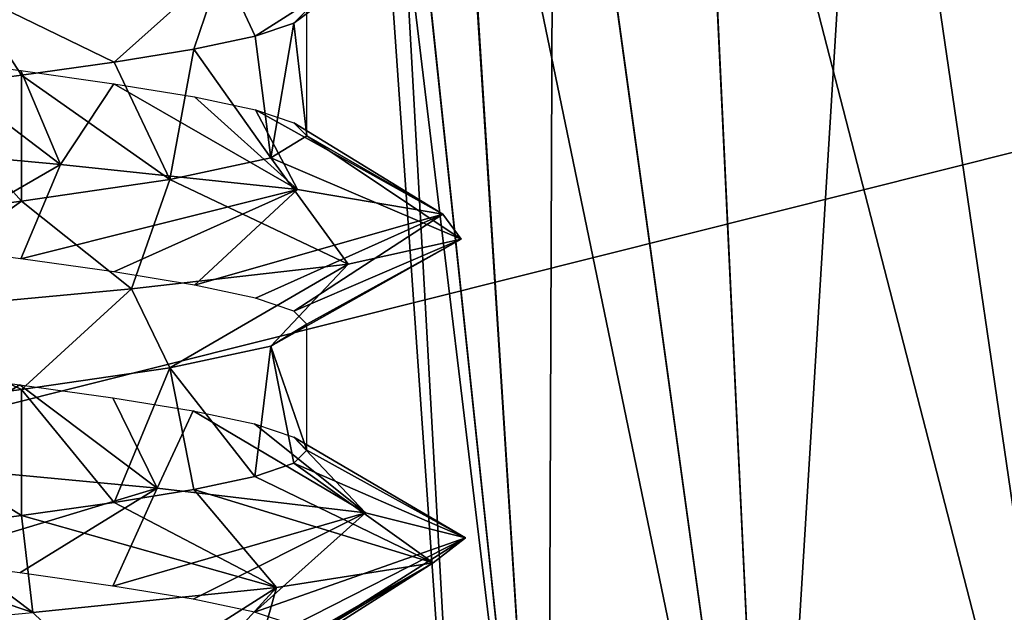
# Model space of a CAD drawing. Header units: millimetres. Extents: x -96 to 96, y -34 to 18.
# Tile 159 of 192: x 50.32 to 53.45, y 3.58 to 5.47. Entities that reach past the tile are written whole.
import ezdxf

# ---------------------------------------------------------------- set-up
doc = ezdxf.new("R2010")
doc.units = ezdxf.units.MM
doc.header["$LTSCALE"] = 65.185185
for name, color, linetype in [('2', 7, 'CONTINUOUS'), ('26', 7, 'CONTINUOUS'), ('27', 7, 'CONTINUOUS'), ('547', 7, 'CONTINUOUS'), ('551', 7, 'CONTINUOUS'), ('552', 7, 'CONTINUOUS'), ('553', 7, 'CONTINUOUS'), ('554', 7, 'CONTINUOUS'), ('6', 7, 'CONTINUOUS'), ('739', 7, 'CONTINUOUS'), ('755', 7, 'CONTINUOUS'), ('756', 7, 'CONTINUOUS'), ('793', 7, 'CONTINUOUS')]:
    doc.layers.add(name, color=color, linetype=linetype)

msp = doc.modelspace()

# ---------------------------------------------------------------- linework, layer by layer
at = {"layer": '2', "color": 7, "linetype": 'Continuous'}
for points in [[(74, -27.5, 22.1466), (3.9737, 10.2026, 22.4756), (3.7894, -9.8053, 22.301), (74, -27.5, 22.1466)], [(74, 10.2026, 22.4756), (3.9737, 10.2026, 22.4756), (74, -27.5, 22.1466), (74, 10.2026, 22.4756)]]:
    msp.add_3dface(points, dxfattribs=at)
at = {"layer": '26', "color": 7, "linetype": 'Continuous'}
for points in [[(71.4, -2, 19.4), (-71.4, -2, 19.4), (71.4, 13.6, 19.8085), (71.4, -2, 19.4)], [(71.4, 13.6, 19.8085), (-71.4, -2, 19.4), (-71.4, 13.6, 19.8085), (71.4, 13.6, 19.8085)]]:
    msp.add_3dface(points, dxfattribs=at)
at = {"layer": '27', "color": 7, "linetype": 'Continuous'}
for points in [[(-71.4, -2, -19.4), (71.4, -2, -19.4), (-71.4, 13.6, -19.8085), (-71.4, -2, -19.4)], [(-71.4, 13.6, -19.8085), (71.4, -2, -19.4), (71.4, 13.6, -19.8085), (-71.4, 13.6, -19.8085)]]:
    msp.add_3dface(points, dxfattribs=at)
at = {"layer": '547', "linetype": 'Continuous'}
for points in [[(51.2311, 5.5, -30), (51.1895, 5.4585, -29.6826), (51.2311, 5.0992, -30), (51.2311, 5.5, -30)], [(51.1895, 5.4585, -29.6826), (51.066, 5.4166, -29.3842), (51.1165, 5.03, -29.4813), (51.1895, 5.4585, -29.6826)], [(51.2311, 5.0992, -30), (51.1895, 5.4585, -29.6826), (51.1165, 5.03, -29.4813), (51.2311, 5.0992, -30)], [(51.066, 5.4166, -29.3842), (50.8715, 5.3752, -29.1304), (51.1165, 5.03, -29.4813), (51.066, 5.4166, -29.3842)], [(50.8715, 5.3752, -29.1304), (50.6184, 5.3338, -28.9355), (50.7953, 4.961, -29.0603), (50.8715, 5.3752, -29.1304)], [(51.1165, 5.03, -29.4813), (50.8715, 5.3752, -29.1304), (50.7953, 4.961, -29.0603), (51.1165, 5.03, -29.4813)], [(50.6184, 5.3338, -28.9355), (50.3234, 5.2923, -28.8122), (50.7953, 4.961, -29.0603), (50.6184, 5.3338, -28.9355)], [(50.3234, 5.2923, -28.8122), (50.0041, 5.2505, -28.7689), (50.3233, 4.8915, -28.8121), (50.3234, 5.2923, -28.8122)], [(50.7953, 4.961, -29.0603), (50.3234, 5.2923, -28.8122), (50.3233, 4.8915, -28.8121), (50.7953, 4.961, -29.0603)], [(50.3233, 4.8915, -28.8121), (50.0041, 5.2505, -28.7689), (49.7928, 4.8223, -28.7865), (50.3233, 4.8915, -28.8121)], [(51.2311, 4.5, -30), (51.1165, 4.4308, -29.4813), (51.2311, 4.0992, -30), (51.2311, 4.5, -30)], [(51.1165, 4.4308, -29.4813), (50.7953, 4.3618, -29.0603), (51.0655, 4.0157, -29.3833), (51.1165, 4.4308, -29.4813)], [(51.1893, 4.0576, -29.682), (51.1165, 4.4308, -29.4813), (51.0655, 4.0157, -29.3833), (51.1893, 4.0576, -29.682)], [(51.2311, 4.0992, -30), (51.1165, 4.4308, -29.4813), (51.1893, 4.0576, -29.682), (51.2311, 4.0992, -30)], [(50.7953, 4.3618, -29.0603), (50.3233, 4.2923, -28.8121), (50.6178, 3.9329, -28.9352), (50.7953, 4.3618, -29.0603)], [(50.8709, 3.9743, -29.1299), (50.7953, 4.3618, -29.0603), (50.6178, 3.9329, -28.9352), (50.8709, 3.9743, -29.1299)], [(51.0655, 4.0157, -29.3833), (50.7953, 4.3618, -29.0603), (50.8709, 3.9743, -29.1299), (51.0655, 4.0157, -29.3833)], [(50.3233, 4.2923, -28.8121), (49.7928, 4.2231, -28.7865), (50.3227, 3.8914, -28.812), (50.3233, 4.2923, -28.8121)], [(50.6178, 3.9329, -28.9352), (50.3233, 4.2923, -28.8121), (50.3227, 3.8914, -28.812), (50.6178, 3.9329, -28.9352)], [(50.3227, 3.8914, -28.812), (49.7928, 4.2231, -28.7865), (50.004, 3.8497, -28.7689), (50.3227, 3.8914, -28.812)]]:
    msp.add_3dface(points, dxfattribs=at)
at = {"layer": '551', "linetype": 'Continuous'}
for points in [[(50.3181, 4.3076, -31.1893), (49.9093, 4.0578, -31.7476), (50.0012, 4.349, -31.2311), (50.3181, 4.3076, -31.1893)], [(50.7547, 3.9786, -31.5789), (49.9093, 4.0578, -31.7476), (50.3181, 4.3076, -31.1893), (50.7547, 3.9786, -31.5789)], [(50.6141, 4.2661, -31.067), (50.7547, 3.9786, -31.5789), (50.3181, 4.3076, -31.1893), (50.6141, 4.2661, -31.067)], [(50.8691, 4.2244, -30.872), (50.7547, 3.9786, -31.5789), (50.6141, 4.2661, -31.067), (50.8691, 4.2244, -30.872)], [(51.417, 3.8994, -31.027), (50.7547, 3.9786, -31.5789), (50.8691, 4.2244, -30.872), (51.417, 3.8994, -31.027)], [(51.0639, 4.1831, -30.6195), (51.417, 3.8994, -31.027), (50.8691, 4.2244, -30.872), (51.0639, 4.1831, -30.6195)], [(51.1888, 4.141, -30.3201), (51.417, 3.8994, -31.027), (51.0639, 4.1831, -30.6195), (51.1888, 4.141, -30.3201)], [(51.7354, 3.8202, -30.2259), (51.417, 3.8994, -31.027), (51.1888, 4.141, -30.3201), (51.7354, 3.8202, -30.2259)], [(51.2311, 4.0992, -30), (51.7354, 3.8202, -30.2259), (51.1888, 4.141, -30.3201), (51.2311, 4.0992, -30)], [(51.2311, 4.0992, -30), (51.1893, 4.0576, -29.682), (51.7354, 3.8202, -30.2259), (51.2311, 4.0992, -30)], [(51.1893, 4.0576, -29.682), (51.0655, 4.0157, -29.3833), (51.6326, 3.741, -29.3699), (51.1893, 4.0576, -29.682)], [(51.7354, 3.8202, -30.2259), (51.1893, 4.0576, -29.682), (51.6326, 3.741, -29.3699), (51.7354, 3.8202, -30.2259)], [(51.0655, 4.0157, -29.3833), (50.8709, 3.9743, -29.1299), (51.6326, 3.741, -29.3699), (51.0655, 4.0157, -29.3833)], [(50.8709, 3.9743, -29.1299), (50.6178, 3.9329, -28.9352), (51.1337, 3.6618, -28.6669), (50.8709, 3.9743, -29.1299)], [(51.6326, 3.741, -29.3699), (50.8709, 3.9743, -29.1299), (51.1337, 3.6618, -28.6669), (51.6326, 3.741, -29.3699)], [(50.6178, 3.9329, -28.9352), (50.3227, 3.8914, -28.812), (51.1337, 3.6618, -28.6669), (50.6178, 3.9329, -28.9352)], [(50.3227, 3.8914, -28.812), (50.004, 3.8497, -28.7689), (50.3596, 3.5825, -28.2874), (50.3227, 3.8914, -28.812)], [(51.1337, 3.6618, -28.6669), (50.3227, 3.8914, -28.812), (50.3596, 3.5825, -28.2874), (51.1337, 3.6618, -28.6669)], [(50.004, 3.8497, -28.7689), (49.687, 3.8083, -28.8094), (50.3596, 3.5825, -28.2874), (50.004, 3.8497, -28.7689)], [(50.3596, 3.5825, -28.2874), (49.687, 3.8083, -28.8094), (49.4983, 3.5033, -28.3235), (50.3596, 3.5825, -28.2874)]]:
    msp.add_3dface(points, dxfattribs=at)
at = {"layer": '552', "linetype": 'Continuous'}
for points in [[(49.9093, 4.0578, -31.7476), (50.7547, 3.9786, -31.5789), (50.0012, 3.7498, -31.2311), (49.9093, 4.0578, -31.7476)], [(50.0012, 3.7498, -31.2311), (50.7547, 3.9786, -31.5789), (50.3181, 3.7084, -31.1893), (50.0012, 3.7498, -31.2311)], [(50.3181, 3.7084, -31.1893), (50.7547, 3.9786, -31.5789), (50.6141, 3.6669, -31.067), (50.3181, 3.7084, -31.1893)], [(50.7547, 3.9786, -31.5789), (51.417, 3.8994, -31.027), (50.6141, 3.6669, -31.067), (50.7547, 3.9786, -31.5789)], [(50.6141, 3.6669, -31.067), (51.417, 3.8994, -31.027), (50.8691, 3.6253, -30.872), (50.6141, 3.6669, -31.067)], [(50.8691, 3.6253, -30.872), (51.417, 3.8994, -31.027), (51.0639, 3.5839, -30.6195), (50.8691, 3.6253, -30.872)], [(51.417, 3.8994, -31.027), (51.7354, 3.8202, -30.2259), (51.0639, 3.5839, -30.6195), (51.417, 3.8994, -31.027)], [(51.0639, 3.5839, -30.6195), (51.7354, 3.8202, -30.2259), (51.1888, 3.5419, -30.3201), (51.0639, 3.5839, -30.6195)], [(51.7354, 3.8202, -30.2259), (51.2311, 3.5, -30), (51.1888, 3.5419, -30.3201), (51.7354, 3.8202, -30.2259)], [(51.2311, 3.5, -30), (51.7354, 3.8202, -30.2259), (51.6326, 3.741, -29.3699), (51.2311, 3.5, -30)], [(51.0655, 3.4165, -29.3833), (51.6326, 3.741, -29.3699), (51.1337, 3.6618, -28.6669), (51.0655, 3.4165, -29.3833)], [(51.0655, 3.4165, -29.3833), (51.1893, 3.4584, -29.682), (51.6326, 3.741, -29.3699), (51.0655, 3.4165, -29.3833)], [(51.1893, 3.4584, -29.682), (51.2311, 3.5, -30), (51.6326, 3.741, -29.3699), (51.1893, 3.4584, -29.682)], [(50.6178, 3.3337, -28.9352), (51.1337, 3.6618, -28.6669), (50.3596, 3.5825, -28.2874), (50.6178, 3.3337, -28.9352)], [(50.6178, 3.3337, -28.9352), (50.8709, 3.3751, -29.1299), (51.1337, 3.6618, -28.6669), (50.6178, 3.3337, -28.9352)], [(50.8709, 3.3751, -29.1299), (51.0655, 3.4165, -29.3833), (51.1337, 3.6618, -28.6669), (50.8709, 3.3751, -29.1299)]]:
    msp.add_3dface(points, dxfattribs=at)
at = {"layer": '553', "linetype": 'Continuous'}
for points in [[(49.5851, 5.0877, -31.7001), (49.9993, 5.3493, -31.2311), (50.4472, 5.0085, -31.6919), (49.5851, 5.0877, -31.7001)], [(49.9993, 5.3493, -31.2311), (50.3209, 5.3072, -31.1885), (50.4472, 5.0085, -31.6919), (49.9993, 5.3493, -31.2311)], [(50.3209, 5.3072, -31.1885), (50.6165, 5.2657, -31.0656), (50.4472, 5.0085, -31.6919), (50.3209, 5.3072, -31.1885)], [(50.4472, 5.0085, -31.6919), (50.6165, 5.2657, -31.0656), (51.2007, 4.9292, -31.2731), (50.4472, 5.0085, -31.6919)], [(50.6165, 5.2657, -31.0656), (50.8731, 5.2237, -30.8679), (51.2007, 4.9292, -31.2731), (50.6165, 5.2657, -31.0656)], [(50.8731, 5.2237, -30.8679), (51.0677, 5.1821, -30.6129), (51.2007, 4.9292, -31.2731), (50.8731, 5.2237, -30.8679)], [(51.2007, 4.9292, -31.2731), (51.0677, 5.1821, -30.6129), (51.6629, 4.85, -30.5453), (51.2007, 4.9292, -31.2731)], [(51.0677, 5.1821, -30.6129), (51.1895, 5.1407, -30.3175), (51.6629, 4.85, -30.5453), (51.0677, 5.1821, -30.6129)], [(51.1895, 5.1407, -30.3175), (51.2311, 5.0992, -30), (51.6629, 4.85, -30.5453), (51.1895, 5.1407, -30.3175)], [(51.2311, 5.0992, -30), (51.1165, 5.03, -29.4813), (51.7215, 4.7708, -29.6853), (51.2311, 5.0992, -30)], [(51.6629, 4.85, -30.5453), (51.2311, 5.0992, -30), (51.7215, 4.7708, -29.6853), (51.6629, 4.85, -30.5453)], [(51.1165, 5.03, -29.4813), (50.7953, 4.961, -29.0603), (51.3623, 4.6916, -28.9015), (51.1165, 5.03, -29.4813)], [(51.7215, 4.7708, -29.6853), (51.1165, 5.03, -29.4813), (51.3623, 4.6916, -28.9015), (51.7215, 4.7708, -29.6853)], [(50.7953, 4.961, -29.0603), (50.3233, 4.8915, -28.8121), (50.6726, 4.6124, -28.3844), (50.7953, 4.961, -29.0603)], [(51.3623, 4.6916, -28.9015), (50.7953, 4.961, -29.0603), (50.6726, 4.6124, -28.3844), (51.3623, 4.6916, -28.9015)], [(50.3233, 4.8915, -28.8121), (49.7928, 4.8223, -28.7865), (49.8196, 4.5332, -28.2593), (50.3233, 4.8915, -28.8121)], [(50.6726, 4.6124, -28.3844), (50.3233, 4.8915, -28.8121), (49.8196, 4.5332, -28.2593), (50.6726, 4.6124, -28.3844)]]:
    msp.add_3dface(points, dxfattribs=at)
at = {"layer": '554', "linetype": 'Continuous'}
for points in [[(51.066, 5.4166, -29.3842), (51.5432, 5.7214, -29.1747), (50.9619, 5.6422, -28.5381), (51.066, 5.4166, -29.3842)], [(51.066, 5.4166, -29.3842), (51.1895, 5.4585, -29.6826), (51.5432, 5.7214, -29.1747), (51.066, 5.4166, -29.3842)], [(51.1895, 5.4585, -29.6826), (51.2311, 5.5, -30), (51.5432, 5.7214, -29.1747), (51.1895, 5.4585, -29.6826)], [(50.6184, 5.3338, -28.9355), (50.9619, 5.6422, -28.5381), (50.1472, 5.563, -28.2562), (50.6184, 5.3338, -28.9355)], [(50.6184, 5.3338, -28.9355), (50.8715, 5.3752, -29.1304), (50.9619, 5.6422, -28.5381), (50.6184, 5.3338, -28.9355)], [(50.8715, 5.3752, -29.1304), (51.066, 5.4166, -29.3842), (50.9619, 5.6422, -28.5381), (50.8715, 5.3752, -29.1304)], [(50.0041, 5.2505, -28.7689), (50.3234, 5.2923, -28.8122), (50.1472, 5.563, -28.2562), (50.0041, 5.2505, -28.7689)], [(50.3234, 5.2923, -28.8122), (50.6184, 5.3338, -28.9355), (50.1472, 5.563, -28.2562), (50.3234, 5.2923, -28.8122)], [(49.5851, 5.0877, -31.7001), (50.4472, 5.0085, -31.6919), (49.9993, 4.7501, -31.2311), (49.5851, 5.0877, -31.7001)], [(49.9993, 4.7501, -31.2311), (50.4472, 5.0085, -31.6919), (50.3209, 4.708, -31.1885), (49.9993, 4.7501, -31.2311)], [(50.4472, 5.0085, -31.6919), (51.2007, 4.9292, -31.2731), (50.3209, 4.708, -31.1885), (50.4472, 5.0085, -31.6919)], [(50.3209, 4.708, -31.1885), (51.2007, 4.9292, -31.2731), (50.6165, 4.6665, -31.0656), (50.3209, 4.708, -31.1885)], [(50.6165, 4.6665, -31.0656), (51.2007, 4.9292, -31.2731), (50.8731, 4.6245, -30.8679), (50.6165, 4.6665, -31.0656)], [(51.2007, 4.9292, -31.2731), (51.6629, 4.85, -30.5453), (50.8731, 4.6245, -30.8679), (51.2007, 4.9292, -31.2731)], [(50.8731, 4.6245, -30.8679), (51.6629, 4.85, -30.5453), (51.0677, 4.5829, -30.6129), (50.8731, 4.6245, -30.8679)], [(51.0677, 4.5829, -30.6129), (51.6629, 4.85, -30.5453), (51.1895, 4.5415, -30.3175), (51.0677, 4.5829, -30.6129)], [(51.6629, 4.85, -30.5453), (51.7215, 4.7708, -29.6853), (51.1895, 4.5415, -30.3175), (51.6629, 4.85, -30.5453)], [(51.1165, 4.4308, -29.4813), (51.2311, 4.5, -30), (51.7215, 4.7708, -29.6853), (51.1165, 4.4308, -29.4813)], [(51.1165, 4.4308, -29.4813), (51.7215, 4.7708, -29.6853), (51.3623, 4.6916, -28.9015), (51.1165, 4.4308, -29.4813)], [(51.7215, 4.7708, -29.6853), (51.2311, 4.5, -30), (51.1895, 4.5415, -30.3175), (51.7215, 4.7708, -29.6853)], [(50.7953, 4.3618, -29.0603), (51.3623, 4.6916, -28.9015), (50.6726, 4.6124, -28.3844), (50.7953, 4.3618, -29.0603)], [(50.7953, 4.3618, -29.0603), (51.1165, 4.4308, -29.4813), (51.3623, 4.6916, -28.9015), (50.7953, 4.3618, -29.0603)], [(50.3233, 4.2923, -28.8121), (50.6726, 4.6124, -28.3844), (49.8196, 4.5332, -28.2593), (50.3233, 4.2923, -28.8121)], [(50.3233, 4.2923, -28.8121), (50.7953, 4.3618, -29.0603), (50.6726, 4.6124, -28.3844), (50.3233, 4.2923, -28.8121)], [(49.7928, 4.2231, -28.7865), (50.3233, 4.2923, -28.8121), (49.8196, 4.5332, -28.2593), (49.7928, 4.2231, -28.7865)]]:
    msp.add_3dface(points, dxfattribs=at)
at = {"layer": '6', "color": 7, "linetype": 'Continuous'}
for points in [[(74, 10.2026, -22.4756), (74, -27.5, -22.1466), (3.6186, -27.5, -22.1466), (74, 10.2026, -22.4756)], [(3.8118, -7.4278, -22.3217), (74, 10.2026, -22.4756), (3.6186, -27.5, -22.1466), (3.8118, -7.4278, -22.3217)], [(3.9737, 10.2026, -22.4756), (74, 10.2026, -22.4756), (3.8118, -7.4278, -22.3217), (3.9737, 10.2026, -22.4756)]]:
    msp.add_3dface(points, dxfattribs=at)
at = {"layer": '739', "color": 7, "linetype": 'Continuous', "true_color": 0xe0f2ff}
for points in [[(51.9258, 7.4609, -2.7681), (23.1872, 4.4564, 18.6491), (66.3134, 8.965, -18.5704), (51.9258, 7.4609, -2.7681)], [(23.1872, 4.4564, 18.6491), (23.1872, 4.4564, -18.6491), (66.3134, 8.965, -18.5704), (23.1872, 4.4564, 18.6491)], [(23.1872, 4.4564, 18.6491), (63.6765, 8.6894, 4.0518), (66.3134, 8.965, 18.5704), (23.1872, 4.4564, 18.6491)], [(63.6765, 8.6894, 4.0518), (23.1872, 4.4564, 18.6491), (62.1119, 8.5258, 3.9912), (63.6765, 8.6894, 4.0518)], [(62.1119, 8.5258, 3.9912), (23.1872, 4.4564, 18.6491), (60.6854, 8.3767, 3.3495), (62.1119, 8.5258, 3.9912)], [(60.6854, 8.3767, 3.3495), (23.1872, 4.4564, 18.6491), (56.0959, 7.8969, 3.966), (60.6854, 8.3767, 3.3495)], [(56.0959, 7.8969, 3.966), (23.1872, 4.4564, 18.6491), (54.5866, 7.7391, 4.1019), (56.0959, 7.8969, 3.966)], [(54.5866, 7.7391, 4.1019), (23.1872, 4.4564, 18.6491), (53.1313, 7.5869, 3.6835), (54.5866, 7.7391, 4.1019)], [(53.1313, 7.5869, 3.6835), (23.1872, 4.4564, 18.6491), (51.9275, 7.4611, 2.7699), (53.1313, 7.5869, 3.6835)], [(51.9275, 7.4611, 2.7699), (23.1872, 4.4564, 18.6491), (51.1353, 7.3782, 1.4873), (51.9275, 7.4611, 2.7699)], [(51.1337, 7.3781, -1.4833), (23.1872, 4.4564, 18.6491), (51.9258, 7.4609, -2.7681), (51.1337, 7.3781, -1.4833)], [(51.1353, 7.3782, 1.4873), (23.1872, 4.4564, 18.6491), (50.8575, 7.3492), (51.1353, 7.3782, 1.4873)], [(50.8575, 7.3492), (23.1872, 4.4564, 18.6491), (51.1337, 7.3781, -1.4833), (50.8575, 7.3492)]]:
    msp.add_3dface(points, dxfattribs=at)
at = {"layer": '755', "color": 7, "linetype": 'Continuous', "true_color": 0xe0f2ff}
for points in [[(53.0138, 7.0781, 3.0086), (53.7563, 2, 3.0026), (53.6399, 7.1526, 3.3443), (53.0138, 7.0781, 3.0086)], [(52.466, 7.0128, 2.5579), (53.7563, 2, 3.0026), (53.0138, 7.0781, 3.0086), (52.466, 7.0128, 2.5579)], [(52.0172, 6.9594, 2.0099), (52.7019, 2, 2.2981), (52.466, 7.0128, 2.5579), (52.0172, 6.9594, 2.0099)], [(52.7019, 2, 2.2981), (53.7563, 2, 3.0026), (52.466, 7.0128, 2.5579), (52.7019, 2, 2.2981)], [(51.684, 6.9196, 1.386), (52.7019, 2, 2.2981), (52.0172, 6.9594, 2.0099), (51.684, 6.9196, 1.386)], [(51.4083, 6.8868), (51.9974, 2, 1.2437), (51.4784, 6.8952, 0.7093), (51.4083, 6.8868)], [(51.4784, 6.8952, 0.7093), (51.9974, 2, 1.2437), (51.684, 6.9196, 1.386), (51.4784, 6.8952, 0.7093)], [(51.9974, 2, 1.2437), (52.7019, 2, 2.2981), (51.684, 6.9196, 1.386), (51.9974, 2, 1.2437)], [(51.75, 2), (51.9974, 2, 1.2437), (51.4083, 6.8868), (51.75, 2)]]:
    msp.add_3dface(points, dxfattribs=at)
at = {"layer": '756', "color": 7, "linetype": 'Continuous', "true_color": 0xe0f2ff}
for points in [[(53.64, 7.1526, -3.3444), (53.7563, 2, -3.0026), (53.0132, 7.078, -3.0082), (53.64, 7.1526, -3.3444)], [(53.0132, 7.078, -3.0082), (52.7019, 2, -2.2981), (52.4648, 7.0127, -2.5567), (53.0132, 7.078, -3.0082)], [(53.7563, 2, -3.0026), (52.7019, 2, -2.2981), (53.0132, 7.078, -3.0082), (53.7563, 2, -3.0026)], [(52.4648, 7.0127, -2.5567), (52.7019, 2, -2.2981), (52.0157, 6.9592, -2.0078), (52.4648, 7.0127, -2.5567)], [(52.0157, 6.9592, -2.0078), (51.9974, 2, -1.2437), (51.6826, 6.9195, -1.3827), (52.0157, 6.9592, -2.0078)], [(52.7019, 2, -2.2981), (51.9974, 2, -1.2437), (52.0157, 6.9592, -2.0078), (52.7019, 2, -2.2981)], [(51.75, 2), (51.4083, 6.8868), (51.4777, 6.8951, -0.7054), (51.75, 2)], [(51.6826, 6.9195, -1.3827), (51.9974, 2, -1.2437), (51.4777, 6.8951, -0.7054), (51.6826, 6.9195, -1.3827)], [(51.9974, 2, -1.2437), (51.75, 2), (51.4777, 6.8951, -0.7054), (51.9974, 2, -1.2437)]]:
    msp.add_3dface(points, dxfattribs=at)
at = {"layer": '793', "color": 7, "linetype": 'Continuous', "true_color": 0xe0f2ff}
for points in [[(-58.6204, 1.4337, 15.8445), (-59.6423, 11.208, 16.3567), (72.3, 13, 16.4506), (-58.6204, 1.4337, 15.8445)], [(-58.2735, 0.3148, 15.7858), (-58.6204, 1.4337, 15.8445), (72.3, 13, 16.4506), (-58.2735, 0.3148, 15.7858)], [(-57.525, -0.5855, 15.7386), (-58.2735, 0.3148, 15.7858), (72.3, 13, 16.4506), (-57.525, -0.5855, 15.7386)], [(-56.4895, -1.1305, 15.7101), (-57.525, -0.5855, 15.7386), (72.3, 13, 16.4506), (-56.4895, -1.1305, 15.7101)], [(-55.3248, -1.2381, 15.7044), (-56.4895, -1.1305, 15.7101), (72.3, 13, 16.4506), (-55.3248, -1.2381, 15.7044)], [(-51.7315, -0.8624, 15.7241), (-55.3248, -1.2381, 15.7044), (72.3, 13, 16.4506), (-51.7315, -0.8624, 15.7241)], [(-50.7369, -0.7584, 15.7296), (-51.7315, -0.8624, 15.7241), (72.3, 13, 16.4506), (-50.7369, -0.7584, 15.7296)], [(-48.7478, -0.5505, 15.7405), (-50.7369, -0.7584, 15.7296), (72.3, 13, 16.4506), (-48.7478, -0.5505, 15.7405)], [(-47.7532, -0.4465, 15.7459), (-48.7478, -0.5505, 15.7405), (72.3, 13, 16.4506), (-47.7532, -0.4465, 15.7459)], [(-45.7641, -0.2385, 15.7568), (-47.7532, -0.4465, 15.7459), (72.3, 13, 16.4506), (-45.7641, -0.2385, 15.7568)], [(-44.7695, -0.1346, 15.7623), (-45.7641, -0.2385, 15.7568), (72.3, 13, 16.4506), (-44.7695, -0.1346, 15.7623)], [(-42.7804, 0.0734, 15.7732), (-44.7695, -0.1346, 15.7623), (72.3, 13, 16.4506), (-42.7804, 0.0734, 15.7732)], [(-41.7858, 0.1774, 15.7786), (-42.7804, 0.0734, 15.7732), (72.3, 13, 16.4506), (-41.7858, 0.1774, 15.7786)], [(-39.7967, 0.3853, 15.7895), (-41.7858, 0.1774, 15.7786), (72.3, 13, 16.4506), (-39.7967, 0.3853, 15.7895)], [(-38.8021, 0.4893, 15.795), (-39.7967, 0.3853, 15.7895), (72.3, 13, 16.4506), (-38.8021, 0.4893, 15.795)], [(-36.813, 0.6973, 15.8059), (-38.8021, 0.4893, 15.795), (72.3, 13, 16.4506), (-36.813, 0.6973, 15.8059)], [(-35.8184, 0.8012, 15.8113), (-36.813, 0.6973, 15.8059), (72.3, 13, 16.4506), (-35.8184, 0.8012, 15.8113)], [(-33.8293, 1.0092, 15.8222), (-35.8184, 0.8012, 15.8113), (72.3, 13, 16.4506), (-33.8293, 1.0092, 15.8222)], [(-32.8347, 1.1132, 15.8277), (-33.8293, 1.0092, 15.8222), (72.3, 13, 16.4506), (-32.8347, 1.1132, 15.8277)], [(-30.8456, 1.3211, 15.8386), (-32.8347, 1.1132, 15.8277), (72.3, 13, 16.4506), (-30.8456, 1.3211, 15.8386)], [(-29.851, 1.4251, 15.844), (-30.8456, 1.3211, 15.8386), (72.3, 13, 16.4506), (-29.851, 1.4251, 15.844)], [(-27.8619, 1.6331, 15.8549), (-29.851, 1.4251, 15.844), (72.3, 13, 16.4506), (-27.8619, 1.6331, 15.8549)], [(-26.8673, 1.737, 15.8604), (-27.8619, 1.6331, 15.8549), (72.3, 13, 16.4506), (-26.8673, 1.737, 15.8604)], [(-24.8782, 1.945, 15.8712), (-26.8673, 1.737, 15.8604), (72.3, 13, 16.4506), (-24.8782, 1.945, 15.8712)], [(-23.8836, 2.049, 15.8767), (-24.8782, 1.945, 15.8712), (72.3, 13, 16.4506), (-23.8836, 2.049, 15.8767)], [(-21.8945, 2.2569, 15.8876), (-23.8836, 2.049, 15.8767), (72.3, 13, 16.4506), (-21.8945, 2.2569, 15.8876)], [(-20.8999, 2.3609, 15.893), (-21.8945, 2.2569, 15.8876), (72.3, 13, 16.4506), (-20.8999, 2.3609, 15.893)], [(-18.9108, 2.5689, 15.9039), (-20.8999, 2.3609, 15.893), (72.3, 13, 16.4506), (-18.9108, 2.5689, 15.9039)], [(-17.9162, 2.6728, 15.9094), (-18.9108, 2.5689, 15.9039), (72.3, 13, 16.4506), (-17.9162, 2.6728, 15.9094)], [(-15.9271, 2.8808, 15.9203), (-17.9162, 2.6728, 15.9094), (72.3, 13, 16.4506), (-15.9271, 2.8808, 15.9203)], [(-14.9326, 2.9848, 15.9257), (-15.9271, 2.8808, 15.9203), (72.3, 13, 16.4506), (-14.9326, 2.9848, 15.9257)], [(-12.9434, 3.1927, 15.9366), (-14.9326, 2.9848, 15.9257), (72.3, 13, 16.4506), (-12.9434, 3.1927, 15.9366)], [(-11.9489, 3.2967, 15.9421), (-12.9434, 3.1927, 15.9366), (72.3, 13, 16.4506), (-11.9489, 3.2967, 15.9421)], [(-9.9597, 3.5047, 15.953), (-11.9489, 3.2967, 15.9421), (72.3, 13, 16.4506), (-9.9597, 3.5047, 15.953)], [(-8.9652, 3.6086, 15.9584), (-9.9597, 3.5047, 15.953), (72.3, 13, 16.4506), (-8.9652, 3.6086, 15.9584)], [(-6.976, 3.8166, 15.9693), (-8.9652, 3.6086, 15.9584), (72.3, 13, 16.4506), (-6.976, 3.8166, 15.9693)], [(-5.9815, 3.9206, 15.9748), (-6.976, 3.8166, 15.9693), (72.3, 13, 16.4506), (-5.9815, 3.9206, 15.9748)], [(-3.9924, 4.1285, 15.9857), (-5.9815, 3.9206, 15.9748), (72.3, 13, 16.4506), (-3.9924, 4.1285, 15.9857)], [(-2.9978, 4.2325, 15.9911), (-3.9924, 4.1285, 15.9857), (72.3, 13, 16.4506), (-2.9978, 4.2325, 15.9911)], [(-1.0087, 4.4404, 16.002), (-2.9978, 4.2325, 15.9911), (72.3, 13, 16.4506), (-1.0087, 4.4404, 16.002)], [(-0.0141, 4.5444, 16.0075), (-1.0087, 4.4404, 16.002), (72.3, 13, 16.4506), (-0.0141, 4.5444, 16.0075)], [(1.975, 4.7524, 16.0184), (-0.0141, 4.5444, 16.0075), (72.3, 13, 16.4506), (1.975, 4.7524, 16.0184)], [(2.9696, 4.8564, 16.0238), (1.975, 4.7524, 16.0184), (72.3, 13, 16.4506), (2.9696, 4.8564, 16.0238)], [(4.9587, 5.0643, 16.0347), (2.9696, 4.8564, 16.0238), (72.3, 13, 16.4506), (4.9587, 5.0643, 16.0347)], [(5.9533, 5.1683, 16.0402), (4.9587, 5.0643, 16.0347), (72.3, 13, 16.4506), (5.9533, 5.1683, 16.0402)], [(7.9424, 5.3762, 16.0511), (5.9533, 5.1683, 16.0402), (72.3, 13, 16.4506), (7.9424, 5.3762, 16.0511)], [(8.937, 5.4802, 16.0565), (7.9424, 5.3762, 16.0511), (72.3, 13, 16.4506), (8.937, 5.4802, 16.0565)]]:
    msp.add_3dface(points, dxfattribs=at)

doc.saveas('drawing.dxf')
